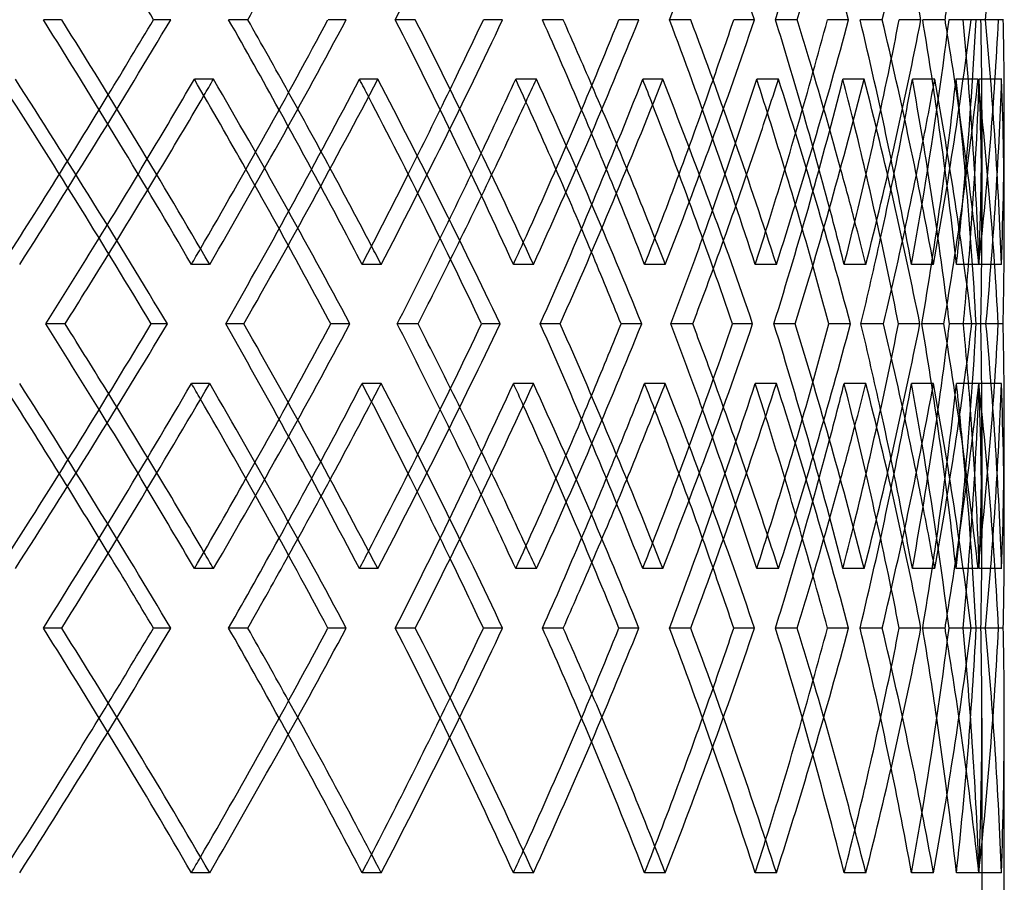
# Model space of a CAD drawing. Header units: millimetres. Extents: x -675 to 675, y -514 to 567.
# Tile 13 of 15: x 365 to 475, y -43 to 54. Entities that reach past the tile are written whole.
import ezdxf

# ---------------------------------------------------------------- set-up
doc = ezdxf.new("R2010")
doc.units = ezdxf.units.MM
doc.layers.add('HIDDEN', color=7, linetype='Continuous')
doc.layers.add('THICK', color=7, linetype='Continuous')

msp = doc.modelspace()

# ---------------------------------------------------------------- linework, layer by layer
at = {"layer": 'HIDDEN'}
for p, q in [((369.79, 53.7), (367.75, 53.7)), ((381.97, 53.7), (380.04, 53.7)), ((409.26, 53.7), (407.03, 53.7)), ((419.01, 53.7), (416.87, 53.7)), ((440, 53.7), (437.63, 53.7)), ((447.12, 53.7), (444.81, 53.7)), ((461.37, 53.7), (458.91, 53.7)), ((465.7, 53.7), (463.28, 53.7)), ((472.9, 53.7), (470.4, 53.7)), ((474.36, 53.7), (471.87, 53.7)), ((472.9, 53.7), (472.39, 53.7)), ((386.74, 47.06), (384.6, 47.06)), ((405.07, 47.06), (403.03, 47.06)), ((422.78, 47.06), (420.47, 47.06)), ((436.87, 47.06), (434.64, 47.06)), ((449.8, 47.06), (447.37, 47.06)), ((459.37, 47.06), (456.99, 47.06)), ((467.23, 47.06), (464.74, 47.06)), ((472.07, 47.06), (469.6, 47.06)), ((474.71, 47.06), (472.2, 47.06)), ((472.5, 43.66), (472.5, 30.39)), ((386.31, 26.4), (384.28, 26.4)), ((405.46, 26.4), (403.32, 26.4)), ((422.44, 26.4), (420.21, 26.4)), ((437.16, 26.4), (434.86, 26.4)), ((449.56, 26.4), (447.19, 26.4)), ((459.55, 26.4), (457.14, 26.4)), ((467.1, 26.4), (464.64, 26.4)), ((472.15, 26.4), (469.67, 26.4)), ((474.68, 26.4), (472.18, 26.4)), ((390.14, 19.77), (388.1, 19.77)), ((401.96, 19.77), (399.83, 19.77)), ((425.43, 19.77), (423.21, 19.77)), ((434.53, 19.77), (432.23, 19.77)), ((451.66, 19.77), (449.29, 19.77)), ((457.83, 19.77), (455.41, 19.77)), ((468.26, 19.77), (465.8, 19.77)), ((471.38, 19.77), (468.89, 19.77)), ((472.96, 19.77), (471.84, 19.77)), ((474.88, 19.77), (472.38, 19.77)), ((386.31, 13.13), (384.28, 13.13)), ((405.46, 13.13), (403.32, 13.13)), ((422.44, 13.13), (420.21, 13.13)), ((437.16, 13.13), (434.86, 13.13)), ((449.56, 13.13), (447.19, 13.13)), ((459.55, 13.13), (457.14, 13.13)), ((467.1, 13.13), (464.64, 13.13)), ((472.15, 13.13), (469.67, 13.13)), ((474.68, 13.13), (472.18, 13.13)), ((472.5, 9.15), (472.5, -4.13)), ((386.74, -7.53), (384.6, -7.53)), ((405.07, -7.53), (403.03, -7.53)), ((422.78, -7.53), (420.47, -7.53)), ((436.87, -7.53), (434.64, -7.53)), ((449.8, -7.53), (447.37, -7.53)), ((459.37, -7.53), (456.99, -7.53)), ((467.23, -7.53), (464.74, -7.53)), ((472.07, -7.53), (469.6, -7.53)), ((474.71, -7.53), (472.2, -7.53)), ((369.79, -14.17), (367.75, -14.17)), ((381.97, -14.17), (380.04, -14.17)), ((409.26, -14.17), (407.03, -14.17)), ((419.01, -14.17), (416.87, -14.17)), ((440, -14.17), (437.63, -14.17)), ((447.12, -14.17), (444.81, -14.17)), ((461.37, -14.17), (458.91, -14.17)), ((465.7, -14.17), (463.28, -14.17)), ((472.9, -14.17), (470.4, -14.17)), ((474.36, -14.17), (471.87, -14.17)), ((472.9, -14.17), (472.39, -14.17)), ((472.5, -24.21), (472.5, -48.6)), ((386.31, -41.46), (384.28, -41.46)), ((405.46, -41.46), (403.32, -41.46)), ((422.44, -41.46), (420.21, -41.46)), ((437.16, -41.46), (434.86, -41.46)), ((449.56, -41.46), (447.19, -41.46)), ((459.55, -41.46), (457.14, -41.46)), ((467.1, -41.46), (464.64, -41.46)), ((472.15, -41.46), (469.67, -41.46)), ((474.68, -41.46), (472.18, -41.46))]:
    msp.add_line(p, q, dxfattribs=at)
for centre, major_axis, ratio, start_param, end_param in [((0, 81), (-403.32, -403.32), 0.610291, 2.060942, 2.118749), ((0, 81), (-396.15, 396.15), 0.661594, -2.21278, -2.155279), ((0, 81), (-384.28, -384.28), 0.715439, 2.134003, 2.191809), ((0, 81), (-375.96, 375.96), 0.772175, -2.285841, -2.228339), ((0, 26.4), (-430.09, -430.09), 0.468781, 2.009158, 2.06666), ((0, 26.4), (-420.21, 420.21), 0.514135, -2.045688, -1.987882), ((0, 26.4), (-414.22, -414.22), 0.561227, 2.082218, 2.13972), ((0, 26.4), (-403.32, 403.32), 0.610291, -2.118749, -2.060942), ((0, 26.4), (-396.15, -396.15), 0.661594, 2.155279, 2.21278), ((0, 26.4), (-384.28, 384.28), 0.715439, -2.191809, -2.134003), ((0, 26.4), (-363.19, 363.19), 0.832206, -2.264869, -2.207063), ((0, 26.4), (-375.96, -375.96), 0.772175, 2.228339, 2.285841), ((0, 26.4), (-340.15, 340.15), 0.964121, -2.337929, -2.280123), ((0, 26.4), (-351.9, -351.9), 0.896004, 2.317367, 2.359205), ((0, 26.4), (-353.77, -353.77), 0.896004, 2.301399, 2.358901), ((0, 26.4), (-340.15, -340.15), 0.964121, 2.37446, 2.395736), ((0, 26.4), (-353.77, 353.77), 0.896004, -2.301399, -2.247069), ((0, 26.4), (-373.98, -373.98), 0.772175, 2.249654, 2.276848), ((0, 26.4), (-375.96, 375.96), 0.772175, -2.205787, -2.183155), ((0, 81), (-414.22, -414.22), 0.561227, 2.00684, 2.010719), ((0, 13.13), (-414.22, 414.22), 0.561227, -2.068249, -2.010719), ((0, 13.13), (-420.21, -420.21), 0.514135, 2.059731, 2.117567), ((0, 81), (-420.21, 420.21), 0.514135, -2.121699, -2.117567), ((0, 81), (-396.15, -396.15), 0.661594, 2.078453, 2.083779), ((0, 13.13), (-396.15, 396.15), 0.661594, -2.14131, -2.083779), ((0, 13.13), (-403.32, -403.32), 0.610291, 2.132792, 2.190627), ((0, 26.4), (-396.15, 396.15), 0.661594, -2.132727, -2.11323), ((0, 81), (-403.32, 403.32), 0.610291, -2.19664, -2.190627), ((0, 26.4), (-394.06, -394.06), 0.661594, 2.176593, 2.198824), ((0, 81), (-375.96, -375.96), 0.772175, 2.1489, 2.156839), ((0, 13.13), (-384.28, -384.28), 0.715439, 2.205852, 2.263687), ((0, 13.13), (-375.96, 375.96), 0.772175, -2.21437, -2.156839), ((0, 81), (-384.28, 384.28), 0.715439, -2.273565, -2.263687), ((0, 13.13), (-363.19, -363.19), 0.832206, 2.278912, 2.336748), ((0, 81), (-353.77, -353.77), 0.896004, 2.215345, 2.2299), ((0, 13.13), (-353.77, 353.77), 0.896004, -2.28743, -2.2299), ((0, 81), (-363.19, 363.19), 0.832206, -2.360335, -2.336748), ((0, 81), (-340.15, 340.15), 0.964121, -2.44752, -2.409808), ((0, 13.13), (-340.15, -340.15), 0.964121, 2.37446, 2.409808), ((0, 81), (-341.95, 341.95), 0.964121, -2.467198, -2.409429), ((0, 13.13), (-341.95, -341.95), 0.964121, 2.37446, 2.409429), ((0, 26.4), (-427.82, -427.82), 0.468781, 2.030473, 2.049211), ((0, 26.4), (-414.22, 414.22), 0.561227, -2.059667, -2.041806), ((0, 26.4), (-412.04, -412.04), 0.561227, 2.103533, 2.12356), ((0, 26.4), (-412.04, 412.04), 0.561227, -2.063727, -2.045688), ((0, 26.4), (-394.06, 394.06), 0.661594, -2.138519, -2.118749), ((0, 26.4), (-373.98, 373.98), 0.772175, -2.214983, -2.191809), ((0, 26.4), (-351.9, 351.9), 0.896004, -2.298679, -2.264869), ((0, 26.4), (-340.15, -340.15), 0.964121, 2.337929, 2.37446), ((0, 81), (-351.9, -351.9), 0.896004, 2.191809, 2.219899), ((0, 81), (-373.98, -373.98), 0.772175, 2.118749, 2.141281), ((0, 81), (-394.06, -394.06), 0.661594, 2.045688, 2.065857), ((0, 81), (-412.04, -412.04), 0.561227, 1.972628, 1.991443), ((0, 81), (-414.22, -414.22), 0.561227, 1.969508, 1.988148), ((0, 13.13), (-412.04, 412.04), 0.561227, -2.04959, -2.031636), ((0, 81), (-396.15, -396.15), 0.661594, 2.041286, 2.061209), ((0, 13.13), (-394.06, 394.06), 0.661594, -2.124294, -2.104696), ((0, 81), (-375.96, -375.96), 0.772175, 2.112152, 2.134269), ((0, 13.13), (-373.98, 373.98), 0.772175, -2.200503, -2.177756), ((0, 81), (-353.77, -353.77), 0.896004, 2.180269, 2.207329), ((0, 13.13), (-351.9, 351.9), 0.896004, -2.28274, -2.250817), ((0, 26.4), (-363.19, -363.19), 0.832206, 2.264869, 2.279194), ((0, 26.4), (-375.96, 375.96), 0.772175, -2.228339, -2.218272), ((0, 26.4), (-384.28, -384.28), 0.715439, 2.191809, 2.199564), ((0, 13.13), (-340.15, -340.15), 0.964121, 2.351972, 2.37446), ((0, 26.4), (-403.32, -403.32), 0.610291, 2.118749, 2.123894), ((0, 26.4), (-396.15, 396.15), 0.661594, -2.155279, -2.149086), ((0, 26.4), (-420.21, -420.21), 0.514135, 2.045688, 2.049386), ((0, 26.4), (-414.22, 414.22), 0.561227, -2.082218, -2.077906), ((0, 26.4), (-414.22, -414.22), 0.561227, 2.010719, 2.068249), ((0, 26.4), (-420.21, 420.21), 0.514135, -2.117567, -2.059731), ((0, 26.4), (-396.15, -396.15), 0.661594, 2.083779, 2.14131), ((0, 26.4), (-403.32, 403.32), 0.610291, -2.190627, -2.132792), ((0, 26.4), (-384.28, 384.28), 0.715439, -2.263687, -2.205852), ((0, 26.4), (-375.96, -375.96), 0.772175, 2.156839, 2.21437), ((0, 26.4), (-363.19, 363.19), 0.832206, -2.336748, -2.278912), ((0, 26.4), (-353.77, -353.77), 0.896004, 2.2299, 2.28743), ((0, 26.4), (-340.15, 340.15), 0.964121, -2.37446, -2.351972), ((0, -41.46), (-341.95, -341.95), 0.964121, 2.409429, 2.467198), ((0, 26.4), (-351.9, -351.9), 0.896004, 2.250817, 2.28274), ((0, -41.46), (-353.77, 353.77), 0.896004, -2.207329, -2.180269), ((0, -41.46), (-375.96, 375.96), 0.772175, -2.134269, -2.112152), ((0, 26.4), (-373.98, -373.98), 0.772175, 2.177756, 2.200503), ((0, 13.13), (-430.09, 430.09), 0.468781, -2.06666, -2.009158), ((0, 13.13), (-420.21, -420.21), 0.514135, 1.987882, 2.045688), ((0, 13.13), (-420.21, 420.21), 0.514135, -2.049386, -2.045688), ((0, 13.13), (-414.22, -414.22), 0.561227, 2.077906, 2.082218), ((0, 13.13), (-414.22, 414.22), 0.561227, -2.13972, -2.082218), ((0, 13.13), (-403.32, -403.32), 0.610291, 2.060942, 2.118749), ((0, -41.46), (-396.15, 396.15), 0.661594, -2.061209, -2.041286), ((0, 13.13), (-403.32, 403.32), 0.610291, -2.123894, -2.118749), ((0, 13.13), (-396.15, -396.15), 0.661594, 2.149086, 2.155279), ((0, 13.13), (-396.15, 396.15), 0.661594, -2.21278, -2.155279), ((0, 13.13), (-384.28, -384.28), 0.715439, 2.134003, 2.191809), ((0, 13.13), (-384.28, 384.28), 0.715439, -2.199564, -2.191809), ((0, 13.13), (-375.96, -375.96), 0.772175, 2.218272, 2.228339), ((0, 13.13), (-363.19, -363.19), 0.832206, 2.207063, 2.264869), ((0, 13.13), (-375.96, 375.96), 0.772175, -2.285841, -2.228339), ((0, 13.13), (-363.19, 363.19), 0.832206, -2.279194, -2.264869), ((0, 13.13), (-353.77, -353.77), 0.896004, 2.247069, 2.301399), ((0, 13.13), (-340.15, -340.15), 0.964121, 2.280123, 2.337929), ((0, 13.13), (-353.77, 353.77), 0.896004, -2.358901, -2.301399), ((0, 13.13), (-340.15, 340.15), 0.964121, -2.37446, -2.337929), ((0, -41.46), (-414.22, 414.22), 0.561227, -1.988148, -1.969508), ((0, 26.4), (-394.06, -394.06), 0.661594, 2.104696, 2.124294), ((0, 13.13), (-351.9, -351.9), 0.896004, 2.264869, 2.298679), ((0, -41.46), (-412.04, 412.04), 0.561227, -1.991443, -1.972628), ((0, 26.4), (-412.04, -412.04), 0.561227, 2.031636, 2.04959), ((0, -41.46), (-394.06, 394.06), 0.661594, -2.065857, -2.045688), ((0, -41.46), (-373.98, 373.98), 0.772175, -2.141281, -2.118749), ((0, -41.46), (-351.9, 351.9), 0.896004, -2.219899, -2.191809), ((0, -41.46), (-340.15, -340.15), 0.964121, 2.409808, 2.44752), ((0, 26.4), (-340.15, 340.15), 0.964121, -2.409808, -2.37446), ((0, 26.4), (-341.95, 341.95), 0.964121, -2.409429, -2.37446), ((0, 13.13), (-373.98, -373.98), 0.772175, 2.191809, 2.214983), ((0, 13.13), (-351.9, 351.9), 0.896004, -2.359205, -2.317367), ((0, 13.13), (-394.06, -394.06), 0.661594, 2.118749, 2.138519), ((0, 13.13), (-412.04, -412.04), 0.561227, 2.045688, 2.063727), ((0, -41.46), (-363.19, -363.19), 0.832206, 2.336748, 2.360335), ((0, 13.13), (-427.82, 427.82), 0.468781, -2.049211, -2.030473), ((0, 13.13), (-414.22, -414.22), 0.561227, 2.041806, 2.059667), ((0, 13.13), (-412.04, 412.04), 0.561227, -2.12356, -2.103533), ((0, 13.13), (-396.15, -396.15), 0.661594, 2.11323, 2.132727), ((0, 13.13), (-394.06, 394.06), 0.661594, -2.198824, -2.176593), ((0, 13.13), (-375.96, -375.96), 0.772175, 2.183155, 2.205787), ((0, 13.13), (-373.98, 373.98), 0.772175, -2.276848, -2.249654), ((0, -41.46), (-353.77, 353.77), 0.896004, -2.2299, -2.215345), ((0, -41.46), (-384.28, -384.28), 0.715439, 2.263687, 2.273565), ((0, -41.46), (-375.96, 375.96), 0.772175, -2.156839, -2.1489), ((0, 13.13), (-340.15, 340.15), 0.964121, -2.395736, -2.37446), ((0, -41.46), (-396.15, 396.15), 0.661594, -2.083779, -2.078453), ((0, -41.46), (-403.32, -403.32), 0.610291, 2.190627, 2.19664), ((0, -41.46), (-414.22, 414.22), 0.561227, -2.010719, -2.00684), ((0, -41.46), (-420.21, -420.21), 0.514135, 2.117567, 2.121699), ((0, -41.46), (-430.09, -430.09), 0.468781, 2.009158, 2.06666), ((0, -41.46), (-420.21, 420.21), 0.514135, -2.045688, -1.987882), ((0, -41.46), (-414.22, -414.22), 0.561227, 2.082218, 2.13972), ((0, -41.46), (-403.32, 403.32), 0.610291, -2.118749, -2.060942), ((0, -41.46), (-396.15, -396.15), 0.661594, 2.155279, 2.21278), ((0, -41.46), (-384.28, 384.28), 0.715439, -2.191809, -2.134003), ((0, -41.46), (-363.19, 363.19), 0.832206, -2.264869, -2.207063), ((0, -41.46), (-375.96, -375.96), 0.772175, 2.228339, 2.285841), ((0, -41.46), (-351.9, -351.9), 0.896004, 2.301399, 2.359205), ((0, -41.46), (-340.15, 340.15), 0.964121, -2.337929, -2.280123), ((0, -41.46), (-353.77, -353.77), 0.896004, 2.301399, 2.358901), ((0, -41.46), (-340.15, -340.15), 0.964121, 2.37446, 2.395736), ((0, -41.46), (-353.77, 353.77), 0.896004, -2.301399, -2.247069), ((0, -41.46), (-373.98, -373.98), 0.772175, 2.228339, 2.276848), ((0, -41.46), (-375.96, 375.96), 0.772175, -2.228339, -2.183155), ((0, -41.46), (-412.04, -412.04), 0.561227, 2.082218, 2.12356), ((0, -41.46), (-396.15, 396.15), 0.661594, -2.155279, -2.11323), ((0, -41.46), (-394.06, -394.06), 0.661594, 2.155279, 2.198824), ((0, -41.46), (-427.82, -427.82), 0.468781, 2.009158, 2.049211), ((0, -41.46), (-414.22, 414.22), 0.561227, -2.082218, -2.041806), ((0, -41.46), (-412.04, 412.04), 0.561227, -2.082218, -2.045688), ((0, -41.46), (-394.06, 394.06), 0.661594, -2.155279, -2.118749), ((0, -41.46), (-373.98, 373.98), 0.772175, -2.228339, -2.191809), ((0, -41.46), (-351.9, 351.9), 0.896004, -2.301399, -2.264869), ((0, -41.46), (-340.15, -340.15), 0.964121, 2.337929, 2.37446), ((0, -41.46), (-363.19, -363.19), 0.832206, 2.264869, 2.279194), ((0, -41.46), (-384.28, -384.28), 0.715439, 2.191809, 2.199564), ((0, -41.46), (-403.32, -403.32), 0.610291, 2.118749, 2.123894), ((0, -41.46), (-420.21, -420.21), 0.514135, 2.045688, 2.049386)]:
    msp.add_ellipse(centre, major_axis=major_axis, ratio=ratio, start_param=start_param, end_param=end_param, dxfattribs=at)
at = {"layer": 'THICK'}
for p, q in [((390.57, 53.7), (388.43, 53.7)), ((401.56, 53.7), (399.52, 53.7)), ((425.77, 53.7), (423.46, 53.7)), ((434.22, 53.7), (431.99, 53.7)), ((451.89, 53.7), (449.47, 53.7)), ((457.63, 53.7), (455.26, 53.7)), ((468.38, 53.7), (465.9, 53.7)), ((471.29, 53.7), (468.82, 53.7)), ((474.9, 53.7), (472.9, 53.7)), ((475, 30.48), (475, 43.75)), ((370.18, 19.77), (368.02, 19.77)), ((381.6, 19.77), (379.79, 19.77)), ((409.57, 19.77), (407.25, 19.77)), ((418.72, 19.77), (416.67, 19.77)), ((440.23, 19.77), (437.79, 19.77)), ((446.91, 19.77), (444.67, 19.77)), ((461.51, 19.77), (459.01, 19.77)), ((465.58, 19.77), (463.19, 19.77)), ((471.84, 19.77), (470.44, 19.77)), ((474.32, 19.77), (471.84, 19.77)), ((475, -4.22), (475, 9.05)), ((390.57, -14.17), (388.43, -14.17)), ((401.56, -14.17), (399.52, -14.17)), ((425.77, -14.17), (423.46, -14.17)), ((434.22, -14.17), (431.99, -14.17)), ((451.89, -14.17), (449.47, -14.17)), ((457.63, -14.17), (455.26, -14.17)), ((468.38, -14.17), (465.9, -14.17)), ((471.29, -14.17), (468.82, -14.17)), ((474.9, -14.17), (472.9, -14.17)), ((475, -53.6), (475, -24.12))]:
    msp.add_line(p, q, dxfattribs=at)
for centre, major_axis, ratio, start_param, end_param in [((0, 81), (-386.31, 386.31), 0.715439, -2.24931, -2.191809), ((0, 81), (-365.11, -365.11), 0.832206, 2.207368, 2.264869), ((0, 81), (-341.95, -341.95), 0.964121, 2.280428, 2.337929), ((0, 81), (-373.98, -373.98), 0.772175, 2.170533, 2.191809), ((0, 81), (-427.82, 427.82), 0.468781, -2.066964, -2.049211), ((0, 81), (-414.22, -414.22), 0.561227, 2.024717, 2.041806), ((0, 81), (-375.96, -375.96), 0.772175, 2.170837, 2.183155), ((0, 81), (-353.77, -353.77), 0.896004, 2.243898, 2.247069), ((0, 26.4), (-422.44, 422.44), 0.514135, -2.045688, -1.988187), ((0, 26.4), (-427.82, -427.82), 0.468781, 2.049211, 2.066964), ((0, 26.4), (-420.21, -420.21), 0.514135, 2.049386, 2.103494), ((0, 26.4), (-422.44, -422.44), 0.514135, 2.045688, 2.10319), ((0, 26.4), (-412.04, 412.04), 0.561227, -2.045688, -2.024412), ((0, 26.4), (-414.22, 414.22), 0.561227, -2.041806, -2.024717), ((0, 26.4), (-405.46, 405.46), 0.610291, -2.118749, -2.061247), ((0, 26.4), (-412.04, -412.04), 0.561227, 2.12356, 2.140025), ((0, 26.4), (-403.32, -403.32), 0.610291, 2.123894, 2.176555), ((0, 26.4), (-405.46, -405.46), 0.610291, 2.118749, 2.17625), ((0, 26.4), (-394.06, 394.06), 0.661594, -2.118749, -2.097473), ((0, 26.4), (-396.15, 396.15), 0.661594, -2.11323, -2.097777), ((0, 26.4), (-386.31, 386.31), 0.715439, -2.191809, -2.134307), ((0, 26.4), (-394.06, -394.06), 0.661594, 2.198824, 2.213085), ((0, 26.4), (-384.28, -384.28), 0.715439, 2.199564, 2.249615), ((0, 26.4), (-373.98, 373.98), 0.772175, -2.191809, -2.170533), ((0, 26.4), (-386.31, -386.31), 0.715439, 2.191809, 2.24931), ((0, 26.4), (-375.96, 375.96), 0.772175, -2.183155, -2.170837), ((0, 26.4), (-365.11, 365.11), 0.832206, -2.264869, -2.207368), ((0, 26.4), (-373.98, -373.98), 0.772175, 2.276848, 2.286145), ((0, 26.4), (-363.19, -363.19), 0.832206, 2.279194, 2.322675), ((0, 26.4), (-351.9, 351.9), 0.896004, -2.264869, -2.243593), ((0, 26.4), (-365.11, -365.11), 0.832206, 2.264869, 2.322371), ((0, 26.4), (-353.77, 353.77), 0.896004, -2.247069, -2.243898), ((0, 26.4), (-341.95, 341.95), 0.964121, -2.337929, -2.280428), ((0, 26.4), (-341.95, -341.95), 0.964121, 2.37446, 2.395431), ((0, 81), (-437.16, 437.16), 0.424954, -2.101896, -2.044127), ((0, 81), (-412.04, -412.04), 0.561227, 1.991443, 2.01034), ((0, 13.13), (-412.04, 412.04), 0.561227, -2.031636, -2.01034), ((0, 13.13), (-422.44, -422.44), 0.514135, 2.059657, 2.117188), ((0, 81), (-422.44, 422.44), 0.514135, -2.174956, -2.117188), ((0, 81), (-394.06, -394.06), 0.661594, 2.065857, 2.0834), ((0, 13.13), (-394.06, 394.06), 0.661594, -2.104696, -2.0834), ((0, 13.13), (-405.46, -405.46), 0.610291, 2.132718, 2.190248), ((0, 81), (-405.46, 405.46), 0.610291, -2.248017, -2.190248), ((0, 81), (-373.98, -373.98), 0.772175, 2.141281, 2.156461), ((0, 13.13), (-373.98, 373.98), 0.772175, -2.177756, -2.156461), ((0, 13.13), (-386.31, -386.31), 0.715439, 2.205778, 2.263308), ((0, 81), (-386.31, 386.31), 0.715439, -2.321077, -2.263308), ((0, 81), (-351.9, -351.9), 0.896004, 2.219899, 2.229521), ((0, 13.13), (-351.9, 351.9), 0.896004, -2.250817, -2.229521), ((0, 13.13), (-365.11, -365.11), 0.832206, 2.278838, 2.336369), ((0, 81), (-365.11, 365.11), 0.832206, -2.394137, -2.336369), ((0, 81), (-434.86, 434.86), 0.424954, -2.102584, -2.047487), ((0, 81), (-414.22, -414.22), 0.561227, 1.988148, 2.00684), ((0, 81), (-420.21, 420.21), 0.514135, -2.175644, -2.121699), ((0, 81), (-396.15, -396.15), 0.661594, 2.061209, 2.078453), ((0, 81), (-403.32, 403.32), 0.610291, -2.248705, -2.19664), ((0, 81), (-375.96, -375.96), 0.772175, 2.134269, 2.1489), ((0, 26.4), (-341.95, -341.95), 0.964121, 2.337929, 2.37446), ((0, 81), (-384.28, 384.28), 0.715439, -2.321765, -2.273565), ((0, 81), (-353.77, -353.77), 0.896004, 2.207329, 2.215345), ((0, 26.4), (-427.82, -427.82), 0.468781, 2.009158, 2.030473), ((0, 26.4), (-414.22, 414.22), 0.561227, -2.077906, -2.059667), ((0, 26.4), (-412.04, -412.04), 0.561227, 2.082218, 2.103533), ((0, 26.4), (-396.15, 396.15), 0.661594, -2.149086, -2.132727), ((0, 26.4), (-394.06, -394.06), 0.661594, 2.155279, 2.176593), ((0, 26.4), (-375.96, 375.96), 0.772175, -2.218272, -2.205787), ((0, 26.4), (-373.98, -373.98), 0.772175, 2.228339, 2.249654), ((0, 81), (-363.19, 363.19), 0.832206, -2.394825, -2.360335), ((0, 26.4), (-412.04, 412.04), 0.561227, -2.082218, -2.063727), ((0, 26.4), (-394.06, 394.06), 0.661594, -2.155279, -2.138519), ((0, 26.4), (-351.9, -351.9), 0.896004, 2.301399, 2.317367), ((0, 26.4), (-373.98, 373.98), 0.772175, -2.228339, -2.214983), ((0, 13.13), (-341.95, -341.95), 0.964121, 2.351899, 2.37446), ((0, 81), (-412.04, -412.04), 0.561227, 1.952262, 1.972628), ((0, 81), (-394.06, -394.06), 0.661594, 2.025323, 2.045688), ((0, 81), (-373.98, -373.98), 0.772175, 2.098383, 2.118749), ((0, 81), (-351.9, -351.9), 0.896004, 2.171443, 2.191809), ((0, 81), (-340.15, 340.15), 0.964121, -2.467885, -2.44752), ((0, 81), (-414.22, -414.22), 0.561227, 1.95295, 1.969508), ((0, 13.13), (-412.04, 412.04), 0.561227, -2.068175, -2.04959), ((0, 13.13), (-394.06, 394.06), 0.661594, -2.141236, -2.124294), ((0, 26.4), (-351.9, 351.9), 0.896004, -2.301399, -2.298679), ((0, 81), (-396.15, -396.15), 0.661594, 2.02601, 2.041286), ((0, 81), (-375.96, -375.96), 0.772175, 2.099071, 2.112152), ((0, 13.13), (-373.98, 373.98), 0.772175, -2.214296, -2.200503), ((0, 81), (-353.77, -353.77), 0.896004, 2.172131, 2.180269), ((0, 13.13), (-351.9, 351.9), 0.896004, -2.287356, -2.28274), ((0, -41.46), (-434.86, -434.86), 0.424954, 2.047487, 2.102584), ((0, -41.46), (-437.16, -437.16), 0.424954, 2.044127, 2.101896), ((0, -41.46), (-412.04, 412.04), 0.561227, -1.972628, -1.952262), ((0, -41.46), (-414.22, 414.22), 0.561227, -1.969508, -1.95295), ((0, 26.4), (-422.44, 422.44), 0.514135, -2.117188, -2.059657), ((0, 26.4), (-412.04, -412.04), 0.561227, 2.04959, 2.068175), ((0, -41.46), (-420.21, -420.21), 0.514135, 2.121699, 2.175644), ((0, -41.46), (-422.44, -422.44), 0.514135, 2.117188, 2.174956), ((0, -41.46), (-394.06, 394.06), 0.661594, -2.045688, -2.025323), ((0, -41.46), (-396.15, 396.15), 0.661594, -2.041286, -2.02601), ((0, 26.4), (-405.46, 405.46), 0.610291, -2.190248, -2.132718), ((0, 26.4), (-394.06, -394.06), 0.661594, 2.124294, 2.141236), ((0, -41.46), (-403.32, -403.32), 0.610291, 2.19664, 2.248705), ((0, -41.46), (-405.46, -405.46), 0.610291, 2.190248, 2.248017), ((0, -41.46), (-373.98, 373.98), 0.772175, -2.118749, -2.098383), ((0, -41.46), (-375.96, 375.96), 0.772175, -2.112152, -2.099071), ((0, 26.4), (-386.31, 386.31), 0.715439, -2.263308, -2.205778), ((0, 26.4), (-373.98, -373.98), 0.772175, 2.200503, 2.214296), ((0, -41.46), (-384.28, -384.28), 0.715439, 2.273565, 2.321765), ((0, -41.46), (-351.9, 351.9), 0.896004, -2.191809, -2.171443), ((0, -41.46), (-386.31, -386.31), 0.715439, 2.263308, 2.321077), ((0, -41.46), (-353.77, 353.77), 0.896004, -2.180269, -2.172131), ((0, 26.4), (-365.11, 365.11), 0.832206, -2.336369, -2.278838), ((0, 26.4), (-351.9, -351.9), 0.896004, 2.28274, 2.287356), ((0, -41.46), (-340.15, -340.15), 0.964121, 2.44752, 2.467885), ((0, -41.46), (-363.19, -363.19), 0.832206, 2.360335, 2.394825), ((0, -41.46), (-365.11, -365.11), 0.832206, 2.336369, 2.394137), ((0, 26.4), (-341.95, 341.95), 0.964121, -2.37446, -2.351899), ((0, 13.13), (-427.82, 427.82), 0.468781, -2.030473, -2.009158), ((0, 13.13), (-422.44, -422.44), 0.514135, 1.988187, 2.045688), ((0, 13.13), (-422.44, 422.44), 0.514135, -2.10319, -2.045688), ((0, 13.13), (-412.04, -412.04), 0.561227, 2.063727, 2.082218), ((0, 13.13), (-412.04, 412.04), 0.561227, -2.103533, -2.082218), ((0, 13.13), (-405.46, -405.46), 0.610291, 2.061247, 2.118749), ((0, 13.13), (-405.46, 405.46), 0.610291, -2.17625, -2.118749), ((0, 13.13), (-394.06, -394.06), 0.661594, 2.138519, 2.155279), ((0, 13.13), (-394.06, 394.06), 0.661594, -2.176593, -2.155279), ((0, 13.13), (-386.31, -386.31), 0.715439, 2.134307, 2.191809), ((0, 13.13), (-386.31, 386.31), 0.715439, -2.24931, -2.191809), ((0, 13.13), (-373.98, -373.98), 0.772175, 2.214983, 2.228339), ((0, 13.13), (-373.98, 373.98), 0.772175, -2.249654, -2.228339), ((0, 13.13), (-365.11, -365.11), 0.832206, 2.207368, 2.264869), ((0, 13.13), (-365.11, 365.11), 0.832206, -2.322371, -2.264869), ((0, 13.13), (-351.9, -351.9), 0.896004, 2.298679, 2.301399), ((0, 13.13), (-351.9, 351.9), 0.896004, -2.317367, -2.301399), ((0, 13.13), (-341.95, -341.95), 0.964121, 2.280428, 2.337929), ((0, 13.13), (-341.95, 341.95), 0.964121, -2.37446, -2.337929), ((0, 13.13), (-420.21, 420.21), 0.514135, -2.103494, -2.049386), ((0, 13.13), (-414.22, -414.22), 0.561227, 2.059667, 2.077906), ((0, 13.13), (-403.32, 403.32), 0.610291, -2.176555, -2.123894), ((0, 13.13), (-396.15, -396.15), 0.661594, 2.132727, 2.149086), ((0, 13.13), (-384.28, 384.28), 0.715439, -2.249615, -2.199564), ((0, 13.13), (-375.96, -375.96), 0.772175, 2.205787, 2.218272), ((0, 13.13), (-363.19, 363.19), 0.832206, -2.322675, -2.279194), ((0, -41.46), (-414.22, 414.22), 0.561227, -2.00684, -1.988148), ((0, 26.4), (-412.04, -412.04), 0.561227, 2.01034, 2.031636), ((0, -41.46), (-396.15, 396.15), 0.661594, -2.078453, -2.061209), ((0, 26.4), (-394.06, -394.06), 0.661594, 2.0834, 2.104696), ((0, -41.46), (-375.96, 375.96), 0.772175, -2.1489, -2.134269), ((0, 26.4), (-373.98, -373.98), 0.772175, 2.156461, 2.177756), ((0, 26.4), (-351.9, -351.9), 0.896004, 2.229521, 2.250817), ((0, -41.46), (-353.77, 353.77), 0.896004, -2.215345, -2.207329), ((0, -41.46), (-412.04, 412.04), 0.561227, -2.01034, -1.991443), ((0, -41.46), (-394.06, 394.06), 0.661594, -2.0834, -2.065857), ((0, -41.46), (-373.98, 373.98), 0.772175, -2.156461, -2.141281), ((0, -41.46), (-351.9, 351.9), 0.896004, -2.229521, -2.219899), ((0, 13.13), (-412.04, -412.04), 0.561227, 2.024412, 2.045688), ((0, 13.13), (-394.06, -394.06), 0.661594, 2.097473, 2.118749), ((0, 13.13), (-373.98, -373.98), 0.772175, 2.170533, 2.191809), ((0, 13.13), (-351.9, -351.9), 0.896004, 2.243593, 2.264869), ((0, 13.13), (-341.95, 341.95), 0.964121, -2.395431, -2.37446), ((0, 13.13), (-427.82, 427.82), 0.468781, -2.066964, -2.049211), ((0, 13.13), (-414.22, -414.22), 0.561227, 2.024717, 2.041806), ((0, 13.13), (-412.04, 412.04), 0.561227, -2.140025, -2.12356), ((0, 13.13), (-396.15, -396.15), 0.661594, 2.097777, 2.11323), ((0, 13.13), (-394.06, 394.06), 0.661594, -2.213085, -2.198824), ((0, 13.13), (-375.96, -375.96), 0.772175, 2.170837, 2.183155), ((0, 13.13), (-373.98, 373.98), 0.772175, -2.286145, -2.276848), ((0, 13.13), (-353.77, -353.77), 0.896004, 2.243898, 2.247069), ((0, -41.46), (-422.44, 422.44), 0.514135, -2.045688, -1.988187), ((0, -41.46), (-427.82, -427.82), 0.468781, 2.049211, 2.066964), ((0, -41.46), (-420.21, -420.21), 0.514135, 2.049386, 2.103494), ((0, -41.46), (-422.44, -422.44), 0.514135, 2.045688, 2.10319), ((0, -41.46), (-412.04, 412.04), 0.561227, -2.045688, -2.024412), ((0, -41.46), (-414.22, 414.22), 0.561227, -2.041806, -2.024717), ((0, -41.46), (-405.46, 405.46), 0.610291, -2.118749, -2.061247), ((0, -41.46), (-412.04, -412.04), 0.561227, 2.12356, 2.140025), ((0, -41.46), (-403.32, -403.32), 0.610291, 2.123894, 2.176555), ((0, -41.46), (-405.46, -405.46), 0.610291, 2.118749, 2.17625), ((0, -41.46), (-394.06, 394.06), 0.661594, -2.118749, -2.097473), ((0, -41.46), (-396.15, 396.15), 0.661594, -2.11323, -2.097777), ((0, -41.46), (-386.31, 386.31), 0.715439, -2.191809, -2.134307), ((0, -41.46), (-394.06, -394.06), 0.661594, 2.198824, 2.213085), ((0, -41.46), (-384.28, -384.28), 0.715439, 2.199564, 2.249615), ((0, -41.46), (-373.98, 373.98), 0.772175, -2.191809, -2.170533), ((0, -41.46), (-386.31, -386.31), 0.715439, 2.191809, 2.24931), ((0, -41.46), (-375.96, 375.96), 0.772175, -2.183155, -2.170837), ((0, -41.46), (-365.11, 365.11), 0.832206, -2.264869, -2.207368), ((0, -41.46), (-373.98, -373.98), 0.772175, 2.276848, 2.286145), ((0, -41.46), (-363.19, -363.19), 0.832206, 2.279194, 2.322675), ((0, -41.46), (-351.9, 351.9), 0.896004, -2.264869, -2.243593), ((0, -41.46), (-365.11, -365.11), 0.832206, 2.264869, 2.322371), ((0, -41.46), (-353.77, 353.77), 0.896004, -2.247069, -2.243898), ((0, -41.46), (-341.95, 341.95), 0.964121, -2.337929, -2.280428), ((0, -41.46), (-341.95, -341.95), 0.964121, 2.37446, 2.395431), ((0, -41.46), (-341.95, -341.95), 0.964121, 2.337929, 2.37446)]:
    msp.add_ellipse(centre, major_axis=major_axis, ratio=ratio, start_param=start_param, end_param=end_param, dxfattribs=at)

doc.saveas('drawing.dxf')
